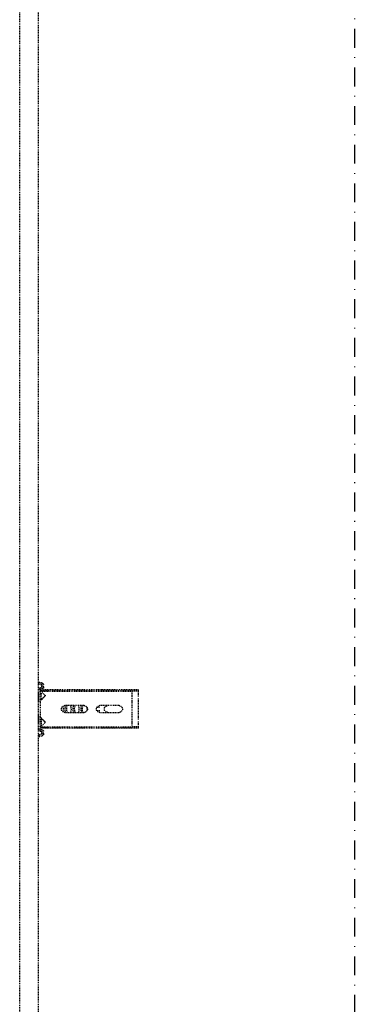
# Model space of a CAD drawing. Header units: centimetres. Extents: x 47725 to 65780, y 1899 to 12037.
# Tile 117 of 156: x 52028 to 52073, y 5450 to 5582. Entities that reach past the tile are written whole.
import ezdxf

# ---------------------------------------------------------------- set-up
doc = ezdxf.new("R2010")
doc.units = ezdxf.units.CM
doc.header["$LTSCALE"] = 0.02
doc.linetypes.add('DASHDOT2', pattern=[12.7, 6.35, -3.175, 0, -3.175])
doc.linetypes.add('DASHED2', pattern=[9.525, 6.35, -3.175])
doc.layers.add('A-Grid', color=191, linetype='DASHDOT2')
doc.layers.add('CKDRZWI_', color=7, linetype='Continuous')

# ---------------------------------------------------------------- blocks, each defined once
blk = doc.blocks.new('A$7E8814A102C37C')
at = {"layer": 'A-Grid', "ltscale": 20}
blk.add_lwpolyline([(2500, -130), (2500, -1964.5)], dxfattribs=at)
blk = doc.blocks.new('A$7E8814B27261F1')
at = {"color": 7, "linetype": 'DASHED2', "ltscale": 10}
for p, q in [((711.3, 325.5), (4186.6, 325.5)), ((4186.6, 300), (711.3, 300)), ((2893.8, 299.7), (2891.8, 299.5)), ((2892.2, 296.1), (2891.8, 299.5)), ((2894.5, 299.7), (2893.8, 299.7)), ((2894.2, 296.4), (2893.8, 299.7)), ((2894.9, 296.4), (2894.5, 299.7)), ((2897.4, 295.5), (2895.2, 295.5)), ((2897.4, 293.5), (2895.2, 293.5)), ((2898.1, 293.5), (2897.4, 293.5)), ((2898.5, 297.4), (2898.4, 296.4)), ((2900.5, 297.1), (2900.4, 296.1)), ((2901.2, 297.1), (2901.1, 296.1)), ((2953.7, 300), (2901.5, 300)), ((2917.8, 298), (2901.5, 298)), ((2902.3, 295.6), (2901.8, 295.1)), ((2901.8, 294.8), (2901.8, 295.1)), ((2901.8, 226.5), (2901.8, 294.8)), ((2902.3, 296.6), (2903.5, 297.5)), ((2902.3, 296.6), (2902.3, 286.5)), ((2903.5, 297.5), (2908.6, 291.7)), ((2903.5, 297.5), (2903.5, 286.5)), ((2905.9, 298), (2905.9, 296)), ((2913.9, 296), (2905.9, 296)), ((2910.3, 291.6), (2915.9, 297.2)), ((2913.2, 295.2), (2910.7, 292.3)), ((2913.9, 296), (2913.9, 298)), ((2914.4, 296), (2913.9, 296)), ((2914.4, 296), (2914.4, 298)), ((2917.8, 298), (2920.1, 298)), ((2920.1, 298), (2934.4, 298)), ((2934.4, 298), (2936.7, 298)), ((2953.7, 298), (2936.7, 298)), ((2938.7, 297.2), (2944.3, 291.6)), ((2941.4, 298), (2941.4, 296)), ((2949.4, 296), (2941.4, 296)), ((2943.9, 292.3), (2941.4, 295.2)), ((2946, 291.7), (2951.1, 297.5)), ((2949.4, 296), (2949.4, 298)), ((2949.8, 296), (2949.4, 296)), ((2949.9, 296.1), (2949.9, 298)), ((2951.1, 297.5), (2952.2, 296.6)), ((2951.1, 297.5), (2951.1, 286.5)), ((2952.2, 296.6), (2952.2, 286.5)), ((2952.8, 295.1), (2952.2, 295.6)), ((2952.8, 294.8), (2952.8, 295.1)), ((2952.8, 226.5), (2952.8, 294.8)), ((2954.5, 300), (2953.7, 300)), ((2954.8, 296.1), (2954.7, 297.1)), ((2956.8, 296.4), (2956.7, 297.4)), ((2957.5, 296.4), (2957.4, 297.4)), ((2960, 295.5), (2957.8, 295.5)), ((2960, 293.5), (2957.8, 293.5)), ((2960.7, 293.5), (2960, 293.5)), ((2961.4, 299.7), (2961, 296.4)), ((2962.1, 299.7), (2961.4, 299.7)), ((2961.4, 299.7), (2963.4, 299.5)), ((2962.1, 299.7), (2964.1, 299.5)), ((2963.4, 299.5), (2963, 296.1)), ((2964.1, 299.5), (2963.4, 299.5)), ((2964.1, 299.5), (2963.7, 296.1)), ((2902.3, 286.5), (2902.3, 175)), ((2903.5, 286.5), (2903.5, 175)), ((2951.1, 286.5), (2951.1, 175)), ((2952.2, 286.5), (2952.2, 175)), ((2922.8, 239), (2922.8, 265)), ((2931.8, 265), (2931.8, 239)), ((2901.8, 214.8), (2901.8, 226.5)), ((2952.8, 214.8), (2952.8, 226.5)), ((2901.8, 165.8), (2901.8, 214.8)), ((2922.8, 192), (2922.8, 218)), ((2924.8, 221.7), (2924.8, 218)), ((2929.8, 218), (2929.8, 221.7)), ((2931.8, 218), (2931.8, 192)), ((2952.8, 165.8), (2952.8, 214.8)), ((2902.3, 175), (2903.5, 175)), ((2903.2, 165.8), (2903.2, 175)), ((2903.5, 175), (2908.6, 175)), ((2908.6, 175), (2910.3, 175)), ((2910.3, 175), (2915.9, 175)), ((2915.9, 175), (2917.8, 175)), ((2917.8, 175), (2936.7, 175)), ((2936.7, 175), (2938.7, 175)), ((2938.7, 175), (2944.3, 175)), ((2944.3, 175), (2946, 175)), ((2946, 175), (2951.1, 175)), ((2951.1, 175), (2952.2, 175)), ((2951.4, 165.8), (2951.4, 175)), ((2903.2, 165.8), (2901.8, 165.8)), ((2906.9, 165.8), (2903.2, 165.8)), ((2910.7, 165.8), (2906.9, 165.8)), ((2916.2, 165.8), (2913.2, 165.8)), ((2938.4, 165.8), (2916.2, 165.8)), ((2941.4, 165.8), (2938.4, 165.8)), ((2947.7, 165.8), (2943.9, 165.8)), ((2951.4, 165.8), (2947.7, 165.8)), ((2952.8, 165.8), (2951.4, 165.8))]:
    blk.add_line(p, q, dxfattribs=at)
for centre, radius, start, end in [((2909.5, 292.5), 1.2, 221, 315), ((2908.8, 294), 2.5, 269.1807, 318.2563), ((2916.2, 292.5), 4, 118.955, 138.2563), ((2916.2, 292.5), 4, 106.0382, 116.0421), ((2917.8, 295.3), 2.7, 90, 135), ((2936.7, 295.3), 2.7, 45, 90), ((2938.4, 292.5), 4, 41.7437, 73.9618), ((2945.8, 294), 2.5, 221.7437, 270.4704), ((2945.1, 292.5), 1.2, 225, 319), ((2927.3, 265), 4.5, 0, 180), ((2927.3, 239), 4.5, 180, 0), ((2927.3, 218), 4.5, 0, 180), ((2927.3, 207.3), 4.5, 112.113, 155.1667), ((2927.3, 207.3), 4.5, 67.887, 112.113), ((2927.3, 207.3), 4.5, 24.8333, 67.887), ((2927.3, 207.3), 4.5, 155.1667, 180), ((2927.3, 207.3), 4.5, 0, 24.8333), ((2927.3, 192), 4.5, 180, 0)]:
    blk.add_arc(centre, radius, start, end, dxfattribs=at)
for centre, major_axis, ratio, start_param, end_param in [((2895.2, 296.5), (0, -3), 0.999962, 4.834562, 6.283185), ((2895.2, 296.5), (0, -1), 0.999962, 4.834562, 6.283185), ((2895.9, 296.5), (0, -1), 0.999962, 4.834562, 6.283185), ((2897.4, 296.5), (0, 1), 0.999962, 3.141593, 4.590216), ((2897.4, 296.5), (0, 3), 0.999962, 3.141593, 4.590216), ((2898.1, 296.5), (0, 3), 0.999962, 3.141593, 4.590216), ((2901.5, 297), (0, 3), 0.999962, 0, 1.448623), ((2901.5, 297), (0, 1), 0.999962, 0, 1.448623), ((2902.2, 297), (0, 1), 0.999962, 0, 1.448623), ((2953.7, 297), (0, -3), 0.999962, 1.692969, 3.141593), ((2953.7, 297), (0, -1), 0.999962, 1.692969, 3.141593), ((2954.5, 297), (0, -3), 0.999962, 1.692969, 3.141593), ((2957.8, 296.5), (0, -3), 0.999962, 4.834562, 6.283185), ((2957.8, 296.5), (0, -1), 0.999962, 4.834562, 6.283185), ((2958.5, 296.5), (0, -1), 0.999962, 4.834562, 6.283185), ((2960, 296.5), (0, 1), 0.999962, 3.141593, 4.590216), ((2960, 296.5), (0, 3), 0.999962, 3.141593, 4.590216), ((2960.7, 296.5), (0, 3), 0.999962, 3.141593, 4.590216), ((2927.3, 263.3), (4.5, 0), 0.220826, 0, 3.141593), ((2927.3, 268.1), (-4.5, 0), 0.220826, 0.603213, 2.538379), ((2927.3, 261.3), (-4.5, 0), 0.220826, 3.141593, 6.283185), ((2927.3, 257.5), (-4.5, 0), 0.220826, 0, 3.141593), ((2927.3, 252.7), (4.5, 0), 0.220826, 0, 3.141593), ((2927.3, 250.7), (-4.5, 0), 0.220826, 3.141593, 6.283185), ((2927.3, 246.9), (-4.5, 0), 0.220826, 0, 3.141593), ((2927.3, 242.1), (4.5, 0), 0.220826, 0, 3.141593), ((2927.3, 240.1), (-4.5, 0), 0.220826, 3.141593, 6.283185), ((2927.3, 236.3), (-4.5, 0), 0.220826, 0.871062, 2.270531)]:
    blk.add_ellipse(centre, major_axis=major_axis, ratio=ratio, start_param=start_param, end_param=end_param, dxfattribs=at)

msp = doc.modelspace()

# ---------------------------------------------------------------- block references
at = {"layer": 'A-Grid', "lineweight": -3}
msp.add_blockref('A$7E8814A102C37C', (49572.82, 6187.604), dxfattribs=at)
at = {"layer": 'CKDRZWI_', "xscale": -0.1, "yscale": 0.1, "zscale": 0.1, "rotation": 89.99999999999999}
msp.add_blockref('A$7E8814B27261F1', (52060.429, 5782.604), dxfattribs=at)

doc.saveas('drawing.dxf')
